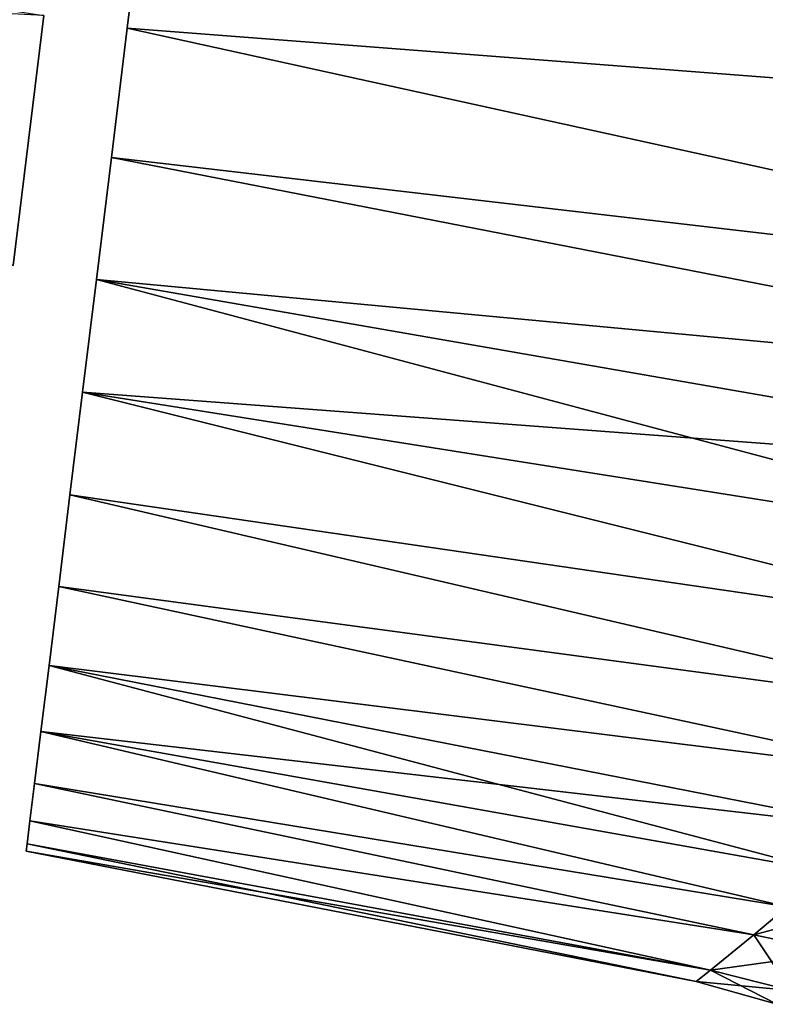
# Model space of a CAD drawing. Header units: millimetres. Extents: x -68 to 68, y -375 to 321.
# Tile 4 of 48: x -39 to -30, y 41 to 52. Entities that reach past the tile are written whole.
import ezdxf

# ---------------------------------------------------------------- set-up
doc = ezdxf.new("R2010")
doc.units = ezdxf.units.MM
doc.header["$LTSCALE"] = 33.374815
for name, color, linetype in [('11', 7, 'CONTINUOUS'), ('12', 7, 'CONTINUOUS'), ('18', 7, 'CONTINUOUS'), ('19', 7, 'CONTINUOUS'), ('34', 7, 'CONTINUOUS')]:
    doc.layers.add(name, color=color, linetype=linetype)

msp = doc.modelspace()

# ---------------------------------------------------------------- linework, layer by layer
at = {"layer": '11', "color": 7, "linetype": 'CONTINUOUS', "true_color": 0xe0f2ff}
for points in [[(-37.629, 52.188, -15.137), (-37.432, 53.796, -15.759), (-21.12, 50.92, -16.685), (-37.629, 52.188, -15.137)], [(-21.12, 50.92, -16.685), (-37.432, 53.796, -15.759), (-20.029, 52.922, -17.36), (-21.12, 50.92, -16.685)], [(-37.817, 50.654, -14.35), (-37.629, 52.188, -15.137), (-22.573, 48.881, -15.628), (-37.817, 50.654, -14.35)], [(-22.573, 48.881, -15.628), (-37.629, 52.188, -15.137), (-21.12, 50.92, -16.685), (-22.573, 48.881, -15.628)], [(-37.994, 49.211, -13.405), (-37.817, 50.654, -14.35), (-23.431, 47.851, -14.924), (-37.994, 49.211, -13.405)], [(-23.431, 47.851, -14.924), (-37.817, 50.654, -14.35), (-22.573, 48.881, -15.628), (-23.431, 47.851, -14.924)], [(-38.159, 47.873, -12.313), (-37.994, 49.211, -13.405), (-25.312, 45.836, -13.124), (-38.159, 47.873, -12.313)], [(-25.312, 45.836, -13.124), (-37.994, 49.211, -13.405), (-24.347, 46.834, -14.095), (-25.312, 45.836, -13.124)], [(-24.347, 46.834, -14.095), (-37.994, 49.211, -13.405), (-23.431, 47.851, -14.924), (-24.347, 46.834, -14.095)], [(-38.308, 46.656, -11.087), (-38.159, 47.873, -12.313), (-26.27, 44.902, -12.042), (-38.308, 46.656, -11.087)], [(-26.27, 44.902, -12.042), (-38.159, 47.873, -12.313), (-25.312, 45.836, -13.124), (-26.27, 44.902, -12.042)], [(-38.441, 45.572, -9.739), (-38.308, 46.656, -11.087), (-27.17, 44.06, -10.881), (-38.441, 45.572, -9.739)], [(-27.17, 44.06, -10.881), (-38.308, 46.656, -11.087), (-26.27, 44.902, -12.042), (-27.17, 44.06, -10.881)], [(-38.556, 44.635, -8.284), (-38.441, 45.572, -9.739), (-27.993, 43.323, -9.667), (-38.556, 44.635, -8.284)], [(-27.993, 43.323, -9.667), (-38.441, 45.572, -9.739), (-27.17, 44.06, -10.881), (-27.993, 43.323, -9.667)], [(-38.652, 43.853, -6.739), (-38.556, 44.635, -8.284), (-29.308, 42.188, -7.21), (-38.652, 43.853, -6.739)], [(-29.308, 42.188, -7.21), (-38.556, 44.635, -8.284), (-28.703, 42.703, -8.442), (-29.308, 42.188, -7.21)], [(-28.703, 42.703, -8.442), (-38.556, 44.635, -8.284), (-27.993, 43.323, -9.667), (-28.703, 42.703, -8.442)], [(-38.728, 43.236, -5.12), (-38.652, 43.853, -6.739), (-29.804, 41.772, -5.989), (-38.728, 43.236, -5.12)], [(-29.804, 41.772, -5.989), (-38.652, 43.853, -6.739), (-29.308, 42.188, -7.21), (-29.804, 41.772, -5.989)], [(-38.783, 42.791, -3.445), (-38.728, 43.236, -5.12), (-30.2, 41.443, -4.776), (-38.783, 42.791, -3.445)], [(-30.2, 41.443, -4.776), (-38.728, 43.236, -5.12), (-29.804, 41.772, -5.989), (-30.2, 41.443, -4.776)], [(-38.816, 42.522, -1.732), (-38.783, 42.791, -3.445), (-30.714, 41.022, -2.368), (-38.816, 42.522, -1.732)], [(-30.714, 41.022, -2.368), (-38.783, 42.791, -3.445), (-30.2, 41.443, -4.776), (-30.714, 41.022, -2.368)], [(-38.827, 42.432), (-38.816, 42.522, -1.732), (-30.882, 40.887), (-38.827, 42.432)], [(-30.882, 40.887), (-38.816, 42.522, -1.732), (-30.714, 41.022, -2.368), (-30.882, 40.887)]]:
    msp.add_3dface(points, dxfattribs=at)
at = {"layer": '12', "color": 7, "linetype": 'CONTINUOUS', "true_color": 0xe0f2ff}
for points in [[(-30.2, 41.443, -4.776), (-29.804, 41.772, -5.989), (-29.204, 41.234, -5.051), (-30.2, 41.443, -4.776)], [(-30.714, 41.022, -2.368), (-30.2, 41.443, -4.776), (-29.761, 40.782, -2.568), (-30.714, 41.022, -2.368)], [(-29.761, 40.782, -2.568), (-30.2, 41.443, -4.776), (-29.204, 41.234, -5.051), (-29.761, 40.782, -2.568)], [(-30.882, 40.887), (-30.714, 41.022, -2.368), (-29.927, 40.618, 0), (-30.882, 40.887)], [(-29.927, 40.618, 0), (-30.714, 41.022, -2.368), (-29.761, 40.782, -2.568), (-29.927, 40.618, 0)]]:
    msp.add_3dface(points, dxfattribs=at)
at = {"layer": '18', "color": 7, "linetype": 'CONTINUOUS', "true_color": 0xe0f2ff}
for points in [[(-37.432, 53.796, 15.759), (-37.629, 52.188, 15.137), (-21.12, 50.92, 16.685), (-37.432, 53.796, 15.759)], [(-20.029, 52.922, 17.36), (-37.432, 53.796, 15.759), (-21.12, 50.92, 16.685), (-20.029, 52.922, 17.36)], [(-37.629, 52.188, 15.137), (-37.817, 50.654, 14.35), (-22.573, 48.881, 15.628), (-37.629, 52.188, 15.137)], [(-21.12, 50.92, 16.685), (-37.629, 52.188, 15.137), (-22.573, 48.881, 15.628), (-21.12, 50.92, 16.685)], [(-37.817, 50.654, 14.35), (-37.994, 49.211, 13.405), (-23.431, 47.851, 14.924), (-37.817, 50.654, 14.35)], [(-22.573, 48.881, 15.628), (-37.817, 50.654, 14.35), (-23.431, 47.851, 14.924), (-22.573, 48.881, 15.628)], [(-37.994, 49.211, 13.405), (-38.159, 47.873, 12.313), (-24.347, 46.834, 14.095), (-37.994, 49.211, 13.405)], [(-23.431, 47.851, 14.924), (-37.994, 49.211, 13.405), (-24.347, 46.834, 14.095), (-23.431, 47.851, 14.924)], [(-38.159, 47.873, 12.313), (-38.308, 46.656, 11.087), (-26.27, 44.902, 12.042), (-38.159, 47.873, 12.313)], [(-24.347, 46.834, 14.095), (-38.159, 47.873, 12.313), (-25.312, 45.836, 13.124), (-24.347, 46.834, 14.095)], [(-25.312, 45.836, 13.124), (-38.159, 47.873, 12.313), (-26.27, 44.902, 12.042), (-25.312, 45.836, 13.124)], [(-38.308, 46.656, 11.087), (-38.441, 45.572, 9.739), (-27.17, 44.06, 10.881), (-38.308, 46.656, 11.087)], [(-26.27, 44.902, 12.042), (-38.308, 46.656, 11.087), (-27.17, 44.06, 10.881), (-26.27, 44.902, 12.042)], [(-38.441, 45.572, 9.739), (-38.556, 44.635, 8.284), (-27.993, 43.323, 9.667), (-38.441, 45.572, 9.739)], [(-27.17, 44.06, 10.881), (-38.441, 45.572, 9.739), (-27.993, 43.323, 9.667), (-27.17, 44.06, 10.881)], [(-38.556, 44.635, 8.284), (-38.652, 43.853, 6.739), (-28.703, 42.703, 8.442), (-38.556, 44.635, 8.284)], [(-27.993, 43.323, 9.667), (-38.556, 44.635, 8.284), (-28.703, 42.703, 8.442), (-27.993, 43.323, 9.667)], [(-38.652, 43.853, 6.739), (-38.728, 43.236, 5.12), (-29.804, 41.772, 5.989), (-38.652, 43.853, 6.739)], [(-28.703, 42.703, 8.442), (-38.652, 43.853, 6.739), (-29.308, 42.188, 7.21), (-28.703, 42.703, 8.442)], [(-29.308, 42.188, 7.21), (-38.652, 43.853, 6.739), (-29.804, 41.772, 5.989), (-29.308, 42.188, 7.21)], [(-38.728, 43.236, 5.12), (-38.783, 42.791, 3.445), (-30.2, 41.443, 4.776), (-38.728, 43.236, 5.12)], [(-29.804, 41.772, 5.989), (-38.728, 43.236, 5.12), (-30.2, 41.443, 4.776), (-29.804, 41.772, 5.989)], [(-38.783, 42.791, 3.445), (-38.816, 42.522, 1.732), (-30.714, 41.022, 2.368), (-38.783, 42.791, 3.445)], [(-30.2, 41.443, 4.776), (-38.783, 42.791, 3.445), (-30.714, 41.022, 2.368), (-30.2, 41.443, 4.776)], [(-38.816, 42.522, 1.732), (-38.827, 42.432), (-30.714, 41.022, 2.368), (-38.816, 42.522, 1.732)], [(-38.827, 42.432), (-30.882, 40.887), (-30.714, 41.022, 2.368), (-38.827, 42.432)]]:
    msp.add_3dface(points, dxfattribs=at)
at = {"layer": '19', "color": 7, "linetype": 'CONTINUOUS', "true_color": 0xe0f2ff}
for points in [[(-29.804, 41.772, 5.989), (-30.2, 41.443, 4.776), (-28.286, 41.954, 7.399), (-29.804, 41.772, 5.989)], [(-28.286, 41.954, 7.399), (-30.2, 41.443, 4.776), (-29.204, 41.234, 5.051), (-28.286, 41.954, 7.399)], [(-30.2, 41.443, 4.776), (-30.714, 41.022, 2.368), (-29.204, 41.234, 5.051), (-30.2, 41.443, 4.776)], [(-29.204, 41.234, 5.051), (-30.714, 41.022, 2.368), (-29.761, 40.782, 2.568), (-29.204, 41.234, 5.051)], [(-30.714, 41.022, 2.368), (-30.882, 40.887), (-29.761, 40.782, 2.568), (-30.714, 41.022, 2.368)], [(-30.882, 40.887), (-29.927, 40.618, 0), (-29.761, 40.782, 2.568), (-30.882, 40.887)]]:
    msp.add_3dface(points, dxfattribs=at)
at = {"layer": '34', "color": 7, "linetype": 'CONTINUOUS', "true_color": 0x999999}
for points in [[(-38.982, 49.374, -13.349), (-65.123, 56.362, -13.362), (-38.618, 52.339, -15.074), (-38.982, 49.374, -13.349)], [(-38.618, 52.339, 15.074), (-65.445, 53.733, 11.833), (-38.982, 49.374, 13.349), (-38.618, 52.339, 15.074)]]:
    msp.add_3dface(points, dxfattribs=at)

doc.saveas('drawing.dxf')
